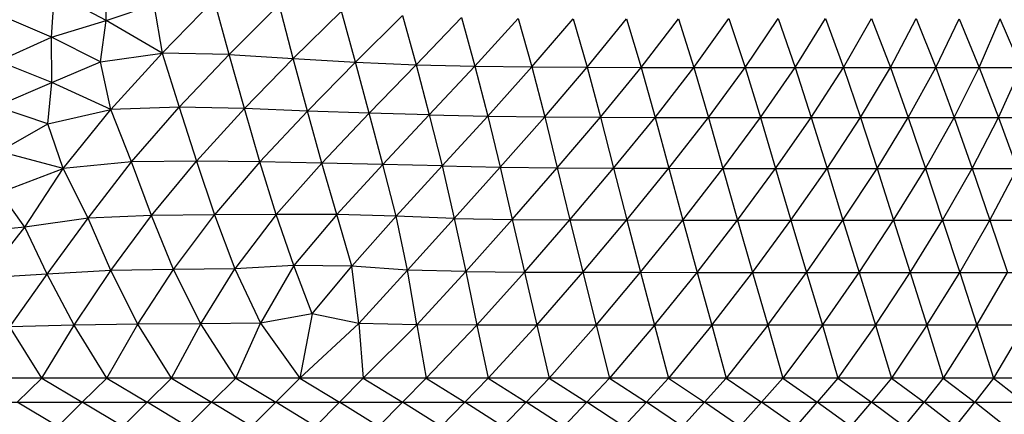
# Paper-space layout '_Posterior' of a CAD drawing. Header units: millimetres. Extents: x -187 to 213, y -209 to 424.
# Tile 21 of 26: x 15 to 81, y 81 to 108. Entities that reach past the tile are written whole.
import ezdxf

# ---------------------------------------------------------------- set-up
doc = ezdxf.new("R2010")
doc.units = ezdxf.units.MM

psp = doc.layouts.new('_Posterior')

# ---------------------------------------------------------------- linework, layer by layer
at = {"color": 7, "linetype": 'Continuous', "lineweight": 25}
for p, q in [((20.732, 107.998), (20.766, 111.012)), ((17.031, 106.869), (17.234, 109.851)), ((20.732, 107.998), (17.234, 109.851)), ((28.033, 109.413), (24.516, 105.789)), ((29.04, 105.698), (28.033, 109.413)), ((20.732, 107.998), (23.959, 109.091)), ((23.959, 109.091), (24.516, 105.789)), ((29.04, 105.698), (32.409, 109.076)), ((33.37, 105.443), (32.409, 109.076)), ((33.37, 105.443), (36.639, 108.632)), ((37.581, 105.185), (36.639, 108.632)), ((17.031, 106.869), (13.552, 108.359)), ((17.031, 106.869), (20.732, 107.998)), ((20.339, 105.215), (20.732, 107.998)), ((24.516, 105.789), (20.732, 107.998)), ((37.581, 105.185), (40.751, 108.343)), ((40.751, 108.343), (41.678, 105.013)), ((41.678, 105.013), (44.734, 108.198)), ((44.734, 108.198), (45.649, 104.918)), ((45.649, 104.918), (48.575, 108.141)), ((48.575, 108.141), (49.502, 104.867)), ((49.502, 104.867), (52.287, 108.122)), ((52.287, 108.122), (53.241, 104.842)), ((53.241, 104.842), (55.892, 108.116)), ((55.892, 108.116), (56.891, 104.831)), ((56.891, 104.831), (59.405, 108.123)), ((59.405, 108.123), (60.447, 104.828)), ((60.447, 104.828), (62.819, 108.137)), ((62.819, 108.137), (63.914, 104.827)), ((63.914, 104.827), (66.134, 108.144)), ((66.134, 108.144), (67.282, 104.826)), ((67.282, 104.826), (69.346, 108.143)), ((69.346, 108.143), (70.552, 104.823)), ((70.552, 104.823), (72.463, 108.135)), ((72.463, 108.135), (73.725, 104.821)), ((73.725, 104.821), (75.473, 108.126)), ((75.473, 108.126), (76.789, 104.819)), ((76.789, 104.819), (78.368, 108.12)), ((78.368, 108.12), (79.737, 104.817)), ((79.737, 104.817), (81.149, 108.116)), ((82.568, 104.817), (81.149, 108.116)), ((13.423, 105.258), (17.031, 106.869)), ((17.054, 103.815), (17.031, 106.869)), ((20.339, 105.215), (17.031, 106.869)), ((17.054, 103.815), (13.423, 105.258)), ((17.054, 103.815), (20.339, 105.215)), ((20.339, 105.215), (24.516, 105.789)), ((21.045, 101.98), (20.339, 105.215)), ((21.045, 101.98), (24.516, 105.789)), ((24.516, 105.789), (25.668, 102.142)), ((29.04, 105.698), (24.516, 105.789)), ((29.04, 105.698), (25.668, 102.142)), ((30.07, 102.048), (29.04, 105.698)), ((29.04, 105.698), (33.37, 105.443)), ((30.07, 102.048), (33.37, 105.443)), ((34.335, 101.885), (33.37, 105.443)), ((33.37, 105.443), (37.581, 105.185)), ((34.335, 101.885), (37.581, 105.185)), ((38.504, 101.737), (37.581, 105.185)), ((37.581, 105.185), (41.678, 105.013)), ((38.504, 101.737), (41.678, 105.013)), ((41.678, 105.013), (42.563, 101.626)), ((41.678, 105.013), (45.649, 104.918)), ((42.563, 101.626), (45.649, 104.918)), ((45.649, 104.918), (46.519, 101.546)), ((45.649, 104.918), (49.502, 104.867)), ((46.519, 101.546), (49.502, 104.867)), ((49.502, 104.867), (50.368, 101.495)), ((49.502, 104.867), (53.241, 104.842)), ((50.368, 101.495), (53.241, 104.842)), ((53.241, 104.842), (54.141, 101.467)), ((53.241, 104.842), (56.891, 104.831)), ((54.141, 101.467), (56.891, 104.831)), ((56.891, 104.831), (57.826, 101.455)), ((56.891, 104.831), (60.447, 104.828)), ((57.826, 101.455), (60.447, 104.828)), ((60.447, 104.828), (61.431, 101.449)), ((60.447, 104.828), (63.914, 104.827)), ((61.431, 101.449), (63.914, 104.827)), ((63.914, 104.827), (64.952, 101.447)), ((63.914, 104.827), (67.282, 104.826)), ((64.952, 101.447), (67.282, 104.826)), ((67.282, 104.826), (68.377, 101.446)), ((67.282, 104.826), (70.552, 104.823)), ((68.377, 101.446), (70.552, 104.823)), ((70.552, 104.823), (71.704, 101.445)), ((70.552, 104.823), (73.725, 104.821)), ((71.704, 101.445), (73.725, 104.821)), ((73.725, 104.821), (74.927, 101.444)), ((73.725, 104.821), (76.789, 104.819)), ((74.927, 101.444), (76.789, 104.819)), ((76.789, 104.819), (78.04, 101.444)), ((76.789, 104.819), (79.737, 104.817)), ((78.04, 101.444), (79.737, 104.817)), ((79.737, 104.817), (81.038, 101.444)), ((79.737, 104.817), (82.568, 104.817)), ((81.038, 101.444), (82.568, 104.817)), ((13.285, 102.195), (17.054, 103.815)), ((16.78, 101.009), (17.054, 103.815)), ((21.045, 101.98), (17.054, 103.815)), ((16.78, 101.009), (13.285, 102.195)), ((16.78, 101.009), (21.045, 101.98)), ((17.817, 98.003), (21.045, 101.98)), ((25.668, 102.142), (21.045, 101.98)), ((22.429, 98.444), (21.045, 101.98)), ((22.429, 98.444), (25.668, 102.142)), ((25.668, 102.142), (26.831, 98.499)), ((30.07, 102.048), (25.668, 102.142)), ((30.07, 102.048), (26.831, 98.499)), ((31.108, 98.444), (30.07, 102.048)), ((34.335, 101.885), (30.07, 102.048)), ((34.335, 101.885), (31.108, 98.444)), ((35.308, 98.371), (34.335, 101.885)), ((38.504, 101.737), (34.335, 101.885)), ((38.504, 101.737), (35.308, 98.371)), ((39.42, 98.279), (38.504, 101.737)), ((42.563, 101.626), (38.504, 101.737)), ((42.563, 101.626), (39.42, 98.279)), ((42.563, 101.626), (43.433, 98.173)), ((42.563, 101.626), (46.519, 101.546)), ((43.433, 98.173), (46.519, 101.546)), ((46.519, 101.546), (47.351, 98.088)), ((46.519, 101.546), (50.368, 101.495)), ((47.351, 98.088), (50.368, 101.495)), ((50.368, 101.495), (51.215, 98.043)), ((50.368, 101.495), (54.141, 101.467)), ((51.215, 98.043), (54.141, 101.467)), ((54.141, 101.467), (55.018, 98.023)), ((54.141, 101.467), (57.826, 101.455)), ((55.018, 98.023), (57.826, 101.455)), ((57.826, 101.455), (58.753, 98.012)), ((57.826, 101.455), (61.431, 101.449)), ((58.753, 98.012), (61.431, 101.449)), ((61.431, 101.449), (62.403, 98.008)), ((61.431, 101.449), (64.952, 101.447)), ((62.403, 98.008), (64.952, 101.447)), ((64.952, 101.447), (65.974, 98.008)), ((64.952, 101.447), (68.377, 101.446)), ((65.974, 98.008), (68.377, 101.446)), ((68.377, 101.446), (69.453, 98.007)), ((68.377, 101.446), (71.704, 101.445)), ((69.453, 98.007), (71.704, 101.445)), ((71.704, 101.445), (72.825, 98.007)), ((71.704, 101.445), (74.927, 101.444)), ((72.825, 98.007), (74.927, 101.444)), ((74.927, 101.444), (76.098, 98.007)), ((74.927, 101.444), (105.014, 101.444)), ((76.098, 98.007), (78.04, 101.444)), ((78.04, 101.444), (79.253, 98.007)), ((79.253, 98.007), (81.038, 101.444)), ((81.038, 101.444), (82.293, 98.007)), ((13.507, 99.146), (16.78, 101.009)), ((17.817, 98.003), (16.78, 101.009)), ((17.817, 98.003), (13.507, 99.146)), ((26.831, 98.499), (22.429, 98.444)), ((23.803, 94.83), (26.831, 98.499)), ((26.831, 98.499), (28.044, 94.858)), ((31.108, 98.444), (26.831, 98.499)), ((13.568, 96.383), (17.817, 98.003)), ((15.235, 94.036), (17.817, 98.003)), ((22.429, 98.444), (17.817, 98.003)), ((19.507, 94.653), (17.817, 98.003)), ((19.507, 94.653), (22.429, 98.444)), ((23.803, 94.83), (22.429, 98.444)), ((31.108, 98.444), (28.044, 94.858)), ((32.21, 94.898), (31.108, 98.444)), ((35.308, 98.371), (31.108, 98.444)), ((35.308, 98.371), (32.21, 94.898)), ((36.319, 94.895), (35.308, 98.371)), ((39.42, 98.279), (35.308, 98.371)), ((39.42, 98.279), (36.319, 94.895)), ((40.335, 94.778), (39.42, 98.279)), ((43.433, 98.173), (39.42, 98.279)), ((40.335, 94.778), (43.433, 98.173)), ((43.433, 98.173), (44.253, 94.632)), ((43.433, 98.173), (47.351, 98.088)), ((44.253, 94.632), (47.351, 98.088)), ((47.351, 98.088), (48.171, 94.563)), ((47.351, 98.088), (51.215, 98.043)), ((48.171, 94.563), (51.215, 98.043)), ((51.215, 98.043), (52.066, 94.534)), ((51.215, 98.043), (55.018, 98.023)), ((52.066, 94.534), (55.018, 98.023)), ((55.018, 98.023), (55.915, 94.523)), ((55.018, 98.023), (58.753, 98.012)), ((55.915, 94.523), (58.753, 98.012)), ((58.753, 98.012), (59.691, 94.518)), ((58.753, 98.012), (62.403, 98.008)), ((59.691, 94.518), (62.403, 98.008)), ((62.403, 98.008), (63.391, 94.516)), ((62.403, 98.008), (65.974, 98.008)), ((63.391, 94.516), (65.974, 98.008)), ((65.974, 98.008), (67.008, 94.516)), ((65.974, 98.008), (69.453, 98.007)), ((67.008, 94.516), (69.453, 98.007)), ((69.453, 98.007), (70.525, 94.515)), ((69.453, 98.007), (106.555, 98.007)), ((70.525, 94.515), (72.825, 98.007)), ((72.825, 98.007), (73.943, 94.515)), ((73.943, 94.515), (76.098, 98.007)), ((76.098, 98.007), (77.254, 94.515)), ((77.254, 94.515), (79.253, 98.007)), ((79.253, 98.007), (80.447, 94.515)), ((80.447, 94.515), (82.293, 98.007)), ((15.235, 94.036), (13.568, 96.383)), ((19.507, 94.653), (15.235, 94.036)), ((16.745, 90.87), (19.507, 94.653)), ((23.803, 94.83), (19.507, 94.653)), ((21.037, 91.102), (19.507, 94.653)), ((21.037, 91.102), (23.803, 94.83)), ((28.044, 94.858), (23.803, 94.83)), ((25.279, 91.173), (23.803, 94.83)), ((25.279, 91.173), (28.044, 94.858)), ((32.21, 94.898), (28.044, 94.858)), ((28.044, 94.858), (29.429, 91.224)), ((32.21, 94.898), (29.429, 91.224)), ((33.408, 91.443), (32.21, 94.898)), ((36.319, 94.895), (32.21, 94.898)), ((36.319, 94.895), (33.408, 91.443)), ((37.337, 91.41), (36.319, 94.895)), ((40.335, 94.778), (36.319, 94.895)), ((37.337, 91.41), (40.335, 94.778)), ((41.098, 91.125), (40.335, 94.778)), ((44.253, 94.632), (40.335, 94.778)), ((41.098, 91.125), (44.253, 94.632)), ((44.253, 94.632), (45.028, 91.03)), ((44.253, 94.632), (48.171, 94.563)), ((45.028, 91.03), (48.171, 94.563)), ((48.171, 94.563), (48.991, 90.998)), ((48.171, 94.563), (52.066, 94.534)), ((48.991, 90.998), (52.066, 94.534)), ((52.066, 94.534), (52.939, 90.988)), ((52.066, 94.534), (55.915, 94.523)), ((52.939, 90.988), (55.915, 94.523)), ((55.915, 94.523), (56.834, 90.984)), ((55.915, 94.523), (59.691, 94.518)), ((56.834, 90.984), (59.691, 94.518)), ((59.691, 94.518), (60.664, 90.983)), ((59.691, 94.518), (63.391, 94.516)), ((60.664, 90.983), (63.391, 94.516)), ((63.391, 94.516), (64.41, 90.983)), ((63.391, 94.516), (67.008, 94.516)), ((64.41, 90.983), (67.008, 94.516)), ((67.008, 94.516), (68.061, 90.982)), ((67.008, 94.516), (70.525, 94.515)), ((68.061, 90.982), (70.525, 94.515)), ((70.525, 94.515), (71.62, 90.982)), ((70.525, 94.515), (103.167, 94.515)), ((71.62, 90.982), (73.943, 94.515)), ((73.943, 94.515), (75.072, 90.982)), ((75.072, 90.982), (77.254, 94.515)), ((77.254, 94.515), (78.414, 90.982)), ((78.414, 90.982), (80.447, 94.515)), ((80.447, 94.515), (81.641, 90.982)), ((15.235, 94.036), (10.943, 93.597)), ((12.522, 90.603), (15.235, 94.036)), ((16.745, 90.87), (15.235, 94.036)), ((25.279, 91.173), (21.037, 91.102)), ((22.879, 87.477), (25.279, 91.173)), ((29.429, 91.224), (25.279, 91.173)), ((27.118, 87.497), (25.279, 91.173)), ((27.118, 87.497), (29.429, 91.224)), ((33.408, 91.443), (29.429, 91.224)), ((29.429, 91.224), (31.169, 87.557)), ((33.408, 91.443), (31.169, 87.557)), ((34.648, 88.188), (33.408, 91.443)), ((37.337, 91.41), (33.408, 91.443)), ((34.648, 88.188), (37.337, 91.41)), ((37.806, 87.53), (37.337, 91.41)), ((41.098, 91.125), (37.337, 91.41)), ((16.745, 90.87), (12.522, 90.603)), ((14.22, 87.296), (16.745, 90.87)), ((21.037, 91.102), (16.745, 90.87)), ((18.569, 87.414), (16.745, 90.87)), ((18.569, 87.414), (21.037, 91.102)), ((22.879, 87.477), (21.037, 91.102)), ((37.806, 87.53), (41.098, 91.125)), ((41.724, 87.442), (41.098, 91.125)), ((45.028, 91.03), (41.098, 91.125)), ((41.724, 87.442), (45.028, 91.03)), ((45.028, 91.03), (45.775, 87.42)), ((45.028, 91.03), (48.991, 90.998)), ((45.775, 87.42), (48.991, 90.998)), ((48.991, 90.998), (49.826, 87.415)), ((48.991, 90.998), (52.939, 90.988)), ((49.826, 87.415), (52.939, 90.988)), ((52.939, 90.988), (53.839, 87.414)), ((52.939, 90.988), (56.834, 90.984)), ((53.839, 87.414), (56.834, 90.984)), ((56.834, 90.984), (57.784, 87.414)), ((56.834, 90.984), (60.664, 90.983)), ((57.784, 87.414), (60.664, 90.983)), ((60.664, 90.983), (61.656, 87.414)), ((60.664, 90.983), (64.41, 90.983)), ((61.656, 87.414), (64.41, 90.983)), ((64.41, 90.983), (65.436, 87.414)), ((64.41, 90.983), (68.061, 90.982)), ((65.436, 87.414), (68.061, 90.982)), ((68.061, 90.982), (69.129, 87.414)), ((68.061, 90.982), (95.809, 90.982)), ((69.129, 87.414), (71.62, 90.982)), ((71.62, 90.982), (72.718, 87.414)), ((72.718, 87.414), (75.072, 90.982)), ((75.072, 90.982), (76.201, 87.414)), ((76.201, 87.414), (78.414, 90.982)), ((78.414, 90.982), (79.57, 87.414)), ((79.57, 87.414), (81.641, 90.982)), ((34.648, 88.188), (31.169, 87.557)), ((34.648, 88.188), (33.816, 83.821)), ((37.806, 87.53), (34.648, 88.188)), ((18.569, 87.414), (14.22, 87.296)), ((16.375, 83.821), (14.22, 87.296)), ((16.375, 83.821), (18.569, 87.414)), ((22.879, 87.477), (18.569, 87.414)), ((20.762, 83.821), (18.569, 87.414)), ((20.762, 83.821), (22.879, 87.477)), ((27.118, 87.497), (22.879, 87.477)), ((25.134, 83.821), (22.879, 87.477)), ((25.134, 83.821), (27.118, 87.497)), ((31.169, 87.557), (27.118, 87.497)), ((29.49, 83.821), (27.118, 87.497)), ((29.49, 83.821), (31.169, 87.557)), ((31.169, 87.557), (33.816, 83.821)), ((37.806, 87.53), (33.816, 83.821)), ((37.806, 87.53), (38.104, 83.821)), ((41.724, 87.442), (37.806, 87.53)), ((41.724, 87.442), (38.104, 83.821)), ((41.724, 87.442), (42.35, 83.821)), ((45.775, 87.42), (41.724, 87.442)), ((45.775, 87.42), (42.35, 83.821)), ((45.775, 87.42), (46.542, 83.821)), ((49.826, 87.415), (45.775, 87.42)), ((49.826, 87.415), (46.542, 83.821)), ((49.826, 87.415), (50.673, 83.821)), ((53.839, 87.414), (49.826, 87.415)), ((53.839, 87.414), (50.673, 83.821)), ((53.839, 87.414), (54.74, 83.821)), ((109.099, 87.414), (53.839, 87.414)), ((57.784, 87.414), (54.74, 83.821)), ((57.784, 87.414), (58.73, 83.821)), ((61.656, 87.414), (58.73, 83.821)), ((61.656, 87.414), (62.64, 83.821)), ((65.436, 87.414), (62.64, 83.821)), ((65.436, 87.414), (66.455, 83.821)), ((69.129, 87.414), (66.455, 83.821)), ((69.129, 87.414), (70.174, 83.821)), ((72.718, 87.414), (70.174, 83.821)), ((72.718, 87.414), (73.794, 83.821)), ((76.201, 87.414), (73.794, 83.821)), ((76.201, 87.414), (77.3, 83.821)), ((79.57, 87.414), (77.3, 83.821)), ((79.57, 87.414), (80.691, 83.821)), ((82.82, 87.414), (80.691, 83.821)), ((116.206, 83.821), (-87.846, 83.821)), ((16.375, 83.821), (14.724, 82.203)), ((16.375, 83.821), (19.11, 82.203)), ((20.762, 83.821), (19.11, 82.203)), ((20.762, 83.821), (23.49, 82.203)), ((25.134, 83.821), (23.49, 82.203)), ((25.134, 83.821), (27.854, 82.203)), ((29.49, 83.821), (27.854, 82.203)), ((29.49, 83.821), (32.187, 82.203)), ((33.816, 83.821), (32.187, 82.203)), ((33.816, 83.821), (36.49, 82.203)), ((38.104, 83.821), (36.49, 82.203)), ((38.104, 83.821), (40.751, 82.203)), ((42.35, 83.821), (40.751, 82.203)), ((42.35, 83.821), (44.963, 82.203)), ((46.542, 83.821), (44.963, 82.203)), ((46.542, 83.821), (49.121, 82.203)), ((50.673, 83.821), (49.121, 82.203)), ((50.673, 83.821), (53.214, 82.203)), ((54.74, 83.821), (53.214, 82.203)), ((54.74, 83.821), (57.235, 82.203)), ((58.73, 83.821), (57.235, 82.203)), ((58.73, 83.821), (61.175, 82.203)), ((62.64, 83.821), (61.175, 82.203)), ((62.64, 83.821), (65.024, 82.203)), ((66.455, 83.821), (65.024, 82.203)), ((66.455, 83.821), (68.789, 82.203)), ((70.174, 83.821), (68.789, 82.203)), ((70.174, 83.821), (72.448, 82.203)), ((73.794, 83.821), (72.448, 82.203)), ((73.794, 83.821), (76.003, 82.203)), ((77.3, 83.821), (76.003, 82.203)), ((77.3, 83.821), (79.44, 82.203)), ((80.691, 83.821), (79.44, 82.203)), ((80.691, 83.821), (82.759, 82.203)), ((-50.21, 82.203), (116.488, 82.203)), ((17.466, 80.574), (14.724, 82.203)), ((17.466, 80.574), (19.11, 82.203)), ((21.846, 80.574), (19.11, 82.203)), ((21.846, 80.574), (23.49, 82.203)), ((26.21, 80.574), (23.49, 82.203)), ((26.21, 80.574), (27.854, 82.203)), ((30.555, 80.574), (27.854, 82.203)), ((30.555, 80.574), (32.187, 82.203)), ((34.865, 80.574), (32.187, 82.203)), ((34.865, 80.574), (36.49, 82.203)), ((39.138, 80.574), (36.49, 82.203)), ((39.138, 80.574), (40.751, 82.203)), ((43.364, 80.574), (40.751, 82.203)), ((43.364, 80.574), (44.963, 82.203)), ((47.541, 80.574), (44.963, 82.203)), ((47.541, 80.574), (49.121, 82.203)), ((51.657, 80.574), (49.121, 82.203)), ((51.657, 80.574), (53.214, 82.203)), ((55.705, 80.574), (53.214, 82.203)), ((55.705, 80.574), (57.235, 82.203)), ((59.676, 80.574), (57.235, 82.203)), ((59.676, 80.574), (61.175, 82.203)), ((63.559, 80.574), (61.175, 82.203)), ((63.559, 80.574), (65.024, 82.203)), ((67.359, 80.574), (65.024, 82.203)), ((67.359, 80.574), (68.789, 82.203)), ((71.059, 80.574), (68.789, 82.203)), ((71.059, 80.574), (72.448, 82.203)), ((74.656, 80.574), (72.448, 82.203)), ((74.656, 80.574), (76.003, 82.203)), ((78.139, 80.574), (76.003, 82.203)), ((78.139, 80.574), (79.44, 82.203)), ((81.507, 80.574), (79.44, 82.203))]:
    psp.add_line(p, q, dxfattribs=at)

doc.saveas('drawing.dxf')
